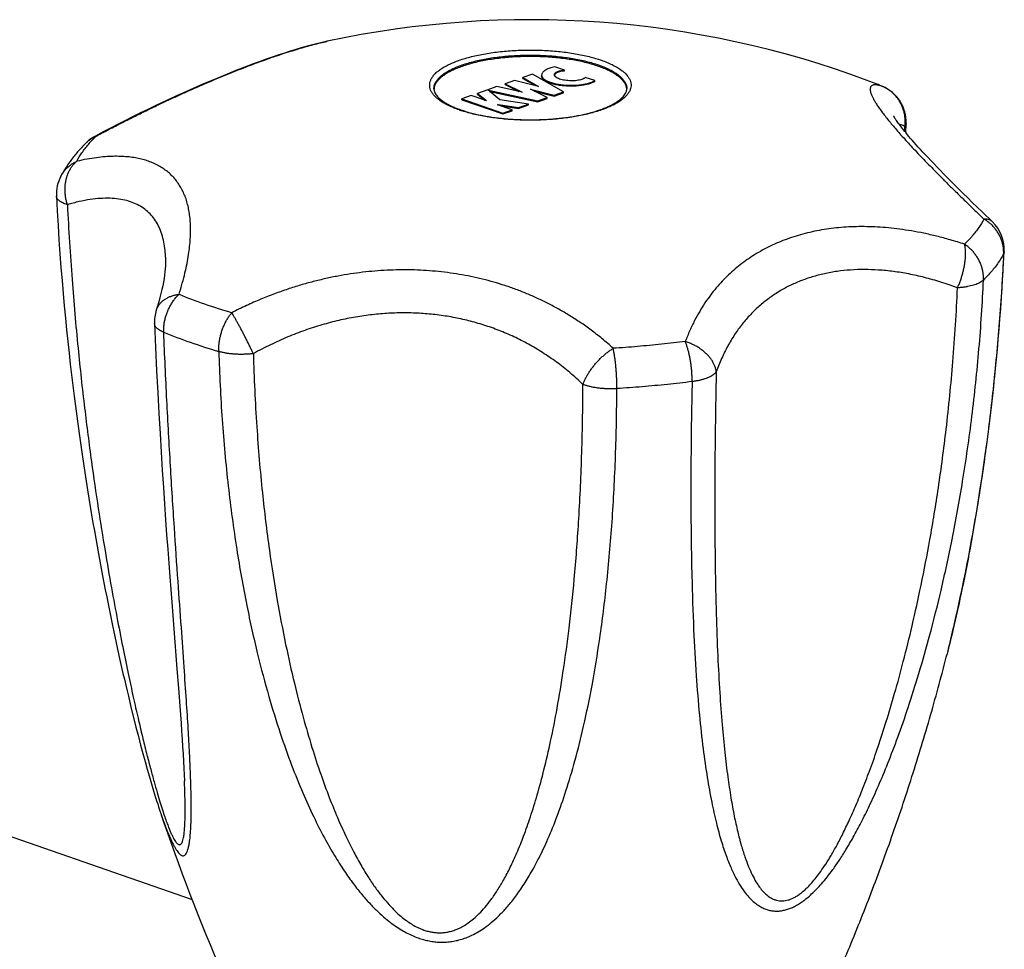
# Model space of a CAD drawing. Header units: millimetres. Extents: x 2357 to 3287, y -935 to -160.
# Tile 6 of 13: x 2632 to 2683, y -867 to -819. Entities that reach past the tile are written whole.
import ezdxf

# ---------------------------------------------------------------- set-up
doc = ezdxf.new("R2010")
doc.units = ezdxf.units.MM
doc.header["$LTSCALE"] = 30.734
doc.layers.get('0').update_dxf_attribs({"linetype": 'CONTINUOUS'})

msp = doc.modelspace()

# ---------------------------------------------------------------- linework, layer by layer
at = {"color": 7, "linetype": 'CONTINUOUS'}
for p, q in [((2648.186, -819.703), (2648.187, -819.703)), ((2658.83, -821.408), (2658.332, -821.582)), ((2660.445, -822.324), (2658.83, -821.408)), ((2659.304, -821.452), (2659.304, -821.499)), ((2660.483, -821.193), (2659.995, -821.023)), ((2660.483, -821.24), (2660.483, -821.193)), ((2657.899, -821.732), (2657.415, -821.901)), ((2657.415, -821.901), (2658.288, -822.332)), ((2657.415, -821.948), (2657.415, -821.901)), ((2657.415, -821.948), (2658.119, -822.296)), ((2659.134, -822.037), (2657.899, -821.732)), ((2658.332, -821.582), (2659.134, -822.037)), ((2658.332, -821.629), (2658.332, -821.582)), ((2658.332, -821.629), (2658.988, -822.001)), ((2662.056, -821.741), (2661.568, -821.571)), ((2662.056, -821.788), (2662.056, -821.741)), ((2653.722, -822.161), (2653.722, -822.161)), ((2656.506, -822.218), (2655.983, -822.4)), ((2655.983, -822.4), (2656.438, -822.77)), ((2655.983, -822.447), (2655.983, -822.4)), ((2655.983, -822.447), (2656.372, -822.763)), ((2657.142, -822.736), (2656.506, -822.218)), ((2656.982, -822.052), (2656.509, -822.217)), ((2656.509, -822.217), (2656.615, -822.254)), ((2656.509, -822.221), (2656.509, -822.217)), ((2656.601, -822.296), (2656.615, -822.301)), ((2656.615, -822.254), (2659.112, -822.789)), ((2656.615, -822.301), (2656.615, -822.254)), ((2656.615, -822.301), (2659.112, -822.836)), ((2658.288, -822.332), (2656.982, -822.052)), ((2658.718, -822.187), (2659.96, -822.493)), ((2659.597, -822.62), (2658.718, -822.187)), ((2658.908, -822.28), (2659.96, -822.54)), ((2659.96, -822.493), (2660.445, -822.324)), ((2659.96, -822.54), (2660.445, -822.371)), ((2659.96, -822.54), (2659.96, -822.493)), ((2660.445, -822.371), (2660.445, -822.324)), ((2676.966, -822.037), (2676.935, -822.025)), ((2655.657, -822.514), (2655.172, -822.683)), ((2655.172, -822.683), (2657.294, -823.422)), ((2655.172, -822.73), (2655.172, -822.683)), ((2655.172, -822.73), (2657.294, -823.469)), ((2656.415, -822.778), (2655.657, -822.514)), ((2656.438, -822.77), (2656.415, -822.778)), ((2657.021, -822.989), (2657.044, -822.981)), ((2657.778, -823.253), (2657.021, -822.989)), ((2657.044, -822.981), (2658.105, -823.14)), ((2657.044, -822.997), (2657.044, -822.981)), ((2658.627, -822.958), (2657.142, -822.736)), ((2658.105, -823.14), (2658.627, -822.958)), ((2658.105, -823.187), (2658.627, -823.004)), ((2658.627, -823.004), (2658.627, -822.958)), ((2659.112, -822.789), (2659.597, -822.62)), ((2659.112, -822.836), (2659.597, -822.667)), ((2659.112, -822.836), (2659.112, -822.789)), ((2659.597, -822.667), (2659.597, -822.62)), ((2657.198, -823.051), (2658.105, -823.187)), ((2657.294, -823.422), (2657.778, -823.253)), ((2657.294, -823.469), (2657.778, -823.3)), ((2657.294, -823.469), (2657.294, -823.422)), ((2657.778, -823.3), (2657.778, -823.253)), ((2658.105, -823.187), (2658.105, -823.14)), ((2678.185, -824.437), (2678.205, -823.968)), ((2636.537, -824.415), (2636.163, -824.613)), ((2683.261, -831.206), (2683.292, -830.606)), ((2639.803, -830.89), (2639.803, -830.889)), ((2640.12, -848.784), (2640.391, -852.233)), ((2680.405, -851.163), (2680.324, -851.482)), ((2640.391, -852.233), (2640.469, -853.235)), ((2638.008, -854.222), (2638.14, -854.757)), ((2638.14, -854.757), (2638.268, -855.265)), ((2638.268, -855.265), (2638.392, -855.745)), ((2638.392, -855.745), (2638.511, -856.199)), ((2638.511, -856.199), (2638.627, -856.631)), ((2619.013, -856.477), (2641.182, -864.205)), ((2638.627, -856.631), (2638.74, -857.045)), ((2638.74, -857.045), (2638.852, -857.445)), ((2638.852, -857.445), (2638.963, -857.833)), ((2638.963, -857.833), (2639.073, -858.207)), ((2639.073, -858.207), (2639.182, -858.568)), ((2640.793, -858.295), (2640.783, -858.046)), ((2639.182, -858.568), (2639.288, -858.912)), ((2639.53, -859.658), (2639.538, -859.682))]:
    msp.add_line(p, q, dxfattribs=at)
at = {"color": 9, "linetype": 'CONTINUOUS'}
for p, q in [((2653.718, -822.16), (2653.718, -822.16)), ((2676.966, -822.037), (2676.935, -822.025)), ((2678.132, -824.372), (2678.142, -824.118))]:
    msp.add_line(p, q, dxfattribs=at)
at = {"color": 7, "linetype": 'CONTINUOUS'}
for points in [[(2648.186, -819.703), (2647.917, -819.764), (2647.637, -819.831), (2647.356, -819.903), (2647.074, -819.979), (2646.789, -820.06), (2646.503, -820.145), (2646.213, -820.234), (2645.92, -820.328), (2645.624, -820.425), (2645.325, -820.527), (2645.022, -820.632), (2644.715, -820.742), (2644.404, -820.855), (2644.09, -820.973), (2643.772, -821.095), (2643.449, -821.22), (2643.123, -821.35), (2642.793, -821.484), (2642.458, -821.622), (2642.12, -821.763), (2641.777, -821.909), (2641.43, -822.06), (2641.079, -822.214), (2640.724, -822.372), (2640.365, -822.535), (2640.001, -822.703), (2639.634, -822.874), (2639.261, -823.05), (2638.885, -823.231), (2638.504, -823.416), (2638.12, -823.606), (2637.73, -823.801), (2637.337, -824.001), (2636.939, -824.205), (2636.537, -824.415)], [(2682.682, -829.066), (2682.149, -828.551), (2681.887, -828.297), (2681.636, -828.052), (2681.395, -827.815), (2681.163, -827.587), (2680.941, -827.367), (2680.728, -827.155), (2680.525, -826.951), (2680.33, -826.755), (2680.144, -826.566), (2679.967, -826.385), (2679.798, -826.211), (2679.637, -826.044), (2679.484, -825.883), (2679.339, -825.73), (2679.202, -825.584), (2679.072, -825.443), (2678.949, -825.31), (2678.833, -825.182), (2678.724, -825.061), (2678.621, -824.945), (2678.525, -824.836), (2678.435, -824.733), (2678.352, -824.635), (2678.274, -824.543), (2678.201, -824.456), (2678.133, -824.373), (2678.07, -824.295), (2678.011, -824.221), (2677.956, -824.151), (2677.905, -824.085), (2677.858, -824.023), (2677.814, -823.965), (2677.775, -823.911), (2677.739, -823.86), (2677.706, -823.814), (2677.677, -823.771), (2677.651, -823.732), (2677.628, -823.697), (2677.608, -823.665), (2677.592, -823.638), (2677.578, -823.615), (2677.566, -823.595), (2677.558, -823.579), (2677.551, -823.567), (2677.549, -823.562)], [(2634.143, -827.729), (2634.183, -828.489), (2634.228, -829.254), (2634.276, -829.997), (2634.326, -830.72), (2634.379, -831.422), (2634.433, -832.106), (2634.49, -832.771), (2634.548, -833.42), (2634.608, -834.053), (2634.669, -834.67), (2634.732, -835.274), (2634.796, -835.863), (2634.86, -836.439), (2634.926, -837.003), (2634.992, -837.555), (2635.059, -838.095), (2635.127, -838.624), (2635.195, -839.142), (2635.263, -839.65), (2635.333, -840.149), (2635.402, -840.638), (2635.472, -841.117), (2635.542, -841.588), (2635.612, -842.051), (2635.683, -842.506), (2635.754, -842.952), (2635.825, -843.391), (2635.896, -843.823), (2635.967, -844.248), (2636.038, -844.666), (2636.109, -845.077), (2636.18, -845.482), (2636.252, -845.88), (2636.323, -846.273), (2636.394, -846.659), (2636.465, -847.04), (2636.536, -847.416), (2636.608, -847.786), (2636.679, -848.15), (2636.75, -848.51), (2636.821, -848.864), (2636.891, -849.214), (2636.962, -849.559), (2637.033, -849.9), (2637.103, -850.236), (2637.174, -850.567), (2637.244, -850.895), (2637.315, -851.218), (2637.385, -851.538), (2637.455, -851.854), (2637.525, -852.166), (2637.595, -852.474), (2637.665, -852.778), (2637.735, -853.077), (2637.804, -853.372), (2637.873, -853.661), (2638.008, -854.222)], [(2639.803, -830.89), (2639.805, -830.94), (2639.806, -831.068), (2639.803, -831.203), (2639.796, -831.346), (2639.785, -831.498), (2639.769, -831.657), (2639.749, -831.824), (2639.723, -832), (2639.692, -832.182), (2639.655, -832.373), (2639.613, -832.571), (2639.565, -832.776), (2639.512, -832.989), (2639.452, -833.209), (2639.386, -833.435), (2639.321, -833.648)], [(2680.405, -851.163), (2680.462, -850.934), (2680.518, -850.702), (2680.575, -850.467), (2680.632, -850.228), (2680.689, -849.985), (2680.746, -849.739), (2680.803, -849.49), (2680.86, -849.236), (2680.917, -848.979), (2680.974, -848.718), (2681.031, -848.453), (2681.088, -848.184), (2681.145, -847.91), (2681.202, -847.633), (2681.259, -847.351), (2681.316, -847.065), (2681.373, -846.774), (2681.43, -846.479), (2681.487, -846.179), (2681.544, -845.874), (2681.601, -845.564), (2681.658, -845.249), (2681.714, -844.929), (2681.771, -844.603), (2681.827, -844.272), (2681.883, -843.935), (2681.94, -843.592), (2681.995, -843.243), (2682.051, -842.888), (2682.107, -842.527), (2682.162, -842.159), (2682.217, -841.784), (2682.271, -841.402), (2682.326, -841.013), (2682.38, -840.616), (2682.433, -840.212), (2682.486, -839.799), (2682.539, -839.379), (2682.591, -838.949), (2682.642, -838.511), (2682.693, -838.064), (2682.743, -837.607), (2682.793, -837.14), (2682.841, -836.662), (2682.889, -836.174), (2682.935, -835.675), (2682.981, -835.163), (2683.025, -834.64), (2683.068, -834.103), (2683.11, -833.553), (2683.15, -832.989), (2683.189, -832.41), (2683.226, -831.816), (2683.261, -831.206)], [(2639.23, -834.331), (2639.284, -835.579), (2639.341, -836.785), (2639.398, -837.925), (2639.456, -839.005), (2639.515, -840.032), (2639.573, -841.009), (2639.631, -841.942), (2639.689, -842.833), (2639.746, -843.686), (2639.802, -844.504), (2639.858, -845.289), (2639.913, -846.042), (2639.966, -846.767), (2640.019, -847.464), (2640.12, -848.784)], [(2640.469, -853.235), (2640.54, -854.173), (2640.573, -854.619), (2640.604, -855.052), (2640.634, -855.473), (2640.662, -855.882), (2640.688, -856.279), (2640.711, -856.663), (2640.733, -857.033), (2640.752, -857.388), (2640.769, -857.726), (2640.783, -858.046)], [(2639.288, -858.912), (2639.341, -859.079), (2639.393, -859.241), (2639.444, -859.399), (2639.53, -859.658)]]:
    msp.add_lwpolyline(points, dxfattribs=at)
for centre, radius, start, end in [((2658.718, -868.581), 50, 69.5626, 102.1582), ((2660.067, -821.437), 0.0994, 179.9415, 185.578), ((2667.026, -846.302), 26.222, 67.795, 69.5743), ((2654.151, -822.16), 0.434, 179.9438, 185.2139), ((2654.329, -822.233), 0.611, 173.2432, 176.9188), ((2654.168, -822.158), 0.45, 185.2786, 192.0057), ((2663.273, -822.159), 0.445, 350.5494, 351.5099), ((2663.277, -822.16), 0.441, 351.5069, 359.9425), ((2663.107, -822.233), 0.611, 3.5414, 6.7573), ((2676.207, -823.887), 2, 357.6824, 67.6978), ((2657.057, -817.656), 5.927, 250.0779, 250.7861), ((2637.103, -826.379), 2, 118.0301, 134.321), ((2636.141, -827.63), 2, 152.3308, 182.8424), ((2681.294, -830.506), 2, 357.1489, 46.0805), ((2641.229, -834.248), 2, 162.5313, 182.3643), ((2744.118, -824.314), 110.398, 198.685, 203.3631)]:
    msp.add_arc(centre, radius, start, end, dxfattribs=at)
at = {"color": 9, "linetype": 'CONTINUOUS'}
for centre, radius, start, end in [((2667.423, -845.241), 25.089, 67.719, 69.5787), ((2676.237, -823.79), 1.898, 67.4329, 68.4149), ((2657.146, -817.177), 6.442, 250.785, 251.4433), ((2636.828, -826.12), 1.626, 112.6541, 113.8146), ((2650.275, -808.942), 25.799, 247.7358, 250.8531), ((2652.085, -803.797), 31.253, 250.8127, 253.5546), ((2649.907, -809.87), 26.924, 247.7341, 250.853), ((2651.796, -804.498), 32.618, 250.8128, 253.556)]:
    msp.add_arc(centre, radius, start, end, dxfattribs=at)
for points, knots in [([(2636.202, -824.62), (2636.449, -824.489), (2636.93, -824.236), (2637.636, -823.874), (2638.306, -823.538), (2638.945, -823.226), (2639.556, -822.933), (2640.145, -822.658), (2640.714, -822.398), (2641.268, -822.151), (2641.808, -821.915), (2642.336, -821.69), (2642.853, -821.475), (2643.361, -821.27), (2643.858, -821.075), (2644.344, -820.889), (2644.819, -820.714), (2645.281, -820.55), (2645.73, -820.396), (2646.164, -820.255), (2646.582, -820.124), (2646.985, -820.006), (2647.371, -819.899), (2647.741, -819.805), (2648.011, -819.741), (2648.158, -819.709), (2648.186, -819.703)], [0, 0, 0, 0, 0.064663, 0.125606, 0.183187, 0.237804, 0.289875, 0.339795, 0.387901, 0.434516, 0.479838, 0.524009, 0.567136, 0.609255, 0.650389, 0.690494, 0.729498, 0.76732, 0.803865, 0.839043, 0.872803, 0.905105, 0.935939, 0.965348, 0.993366, 1, 1, 1, 1]), ([(2655.026, -823.26), (2654.93, -823.227), (2654.746, -823.158), (2654.487, -823.043), (2654.255, -822.922), (2654.051, -822.794), (2653.877, -822.661), (2653.734, -822.523), (2653.623, -822.38), (2653.545, -822.235), (2653.501, -822.086), (2653.492, -821.936), (2653.519, -821.786), (2653.58, -821.639), (2653.675, -821.495), (2653.802, -821.355), (2653.96, -821.219), (2654.149, -821.089), (2654.367, -820.964), (2654.613, -820.846), (2654.886, -820.735), (2655.183, -820.632), (2655.503, -820.537), (2655.844, -820.452), (2656.203, -820.376), (2656.579, -820.311), (2656.968, -820.257), (2657.369, -820.213), (2657.778, -820.181), (2658.194, -820.161), (2658.613, -820.152), (2659.032, -820.155), (2659.45, -820.17), (2659.863, -820.196), (2660.268, -820.234), (2660.664, -820.283), (2661.046, -820.343), (2661.414, -820.413), (2661.765, -820.493), (2662.095, -820.583), (2662.307, -820.651), (2662.409, -820.687)], [0, 0, 0, 0, 0.02602, 0.050252, 0.072631, 0.093129, 0.111765, 0.128624, 0.14387, 0.157777, 0.170739, 0.183271, 0.195949, 0.209326, 0.223861, 0.239886, 0.257618, 0.277178, 0.298617, 0.321929, 0.347066, 0.373949, 0.402471, 0.432504, 0.463902, 0.496502, 0.530133, 0.564609, 0.59974, 0.635327, 0.67117, 0.707064, 0.742804, 0.778188, 0.813016, 0.847093, 0.880232, 0.912254, 0.942989, 0.972284, 1, 1, 1, 1]), ([(2653.718, -822.16), (2653.718, -822.136), (2653.722, -822.062), (2653.752, -821.939), (2653.822, -821.795), (2653.926, -821.655), (2654.062, -821.519), (2654.23, -821.387), (2654.427, -821.261), (2654.654, -821.141), (2654.908, -821.028), (2655.188, -820.923), (2655.491, -820.826), (2655.817, -820.738), (2656.163, -820.66), (2656.526, -820.591), (2656.903, -820.534), (2657.294, -820.487), (2657.693, -820.452), (2658.1, -820.428), (2658.511, -820.417), (2658.924, -820.417), (2659.335, -820.428), (2659.742, -820.452), (2660.142, -820.487), (2660.532, -820.534), (2660.91, -820.591), (2661.273, -820.66), (2661.618, -820.738), (2661.944, -820.826), (2662.153, -820.893), (2662.253, -820.928)], [0, 0, 0, 0, 0.007814, 0.023861, 0.040992, 0.059762, 0.080558, 0.103617, 0.129059, 0.15692, 0.187165, 0.219712, 0.254437, 0.291184, 0.329771, 0.369993, 0.411627, 0.454437, 0.498172, 0.542576, 0.587383, 0.632324, 0.677131, 0.721534, 0.76527, 0.808079, 0.849715, 0.889938, 0.928526, 0.965274, 1, 1, 1, 1]), ([(2662.409, -820.687), (2662.505, -820.72), (2662.689, -820.789), (2662.949, -820.904), (2663.181, -821.026), (2663.384, -821.153), (2663.558, -821.286), (2663.701, -821.424), (2663.812, -821.567), (2663.89, -821.712), (2663.934, -821.861), (2663.943, -822.011), (2663.917, -822.161), (2663.855, -822.308), (2663.761, -822.452), (2663.634, -822.592), (2663.475, -822.728), (2663.286, -822.858), (2663.068, -822.983), (2662.822, -823.101), (2662.55, -823.212), (2662.252, -823.315), (2661.932, -823.41), (2661.592, -823.495), (2661.232, -823.571), (2660.857, -823.636), (2660.467, -823.69), (2660.067, -823.734), (2659.657, -823.766), (2659.242, -823.786), (2658.823, -823.795), (2658.403, -823.792), (2657.985, -823.777), (2657.573, -823.751), (2657.167, -823.713), (2656.772, -823.664), (2656.389, -823.605), (2656.021, -823.534), (2655.671, -823.454), (2655.364, -823.37), (2655.175, -823.311), (2655.096, -823.284)], [0, 0, 0, 0, 0.026186, 0.050572, 0.073093, 0.093721, 0.112476, 0.129442, 0.144785, 0.15878, 0.171825, 0.184437, 0.197195, 0.210658, 0.225285, 0.241412, 0.259256, 0.278941, 0.300516, 0.323976, 0.349274, 0.376328, 0.405031, 0.435255, 0.466853, 0.499661, 0.533505, 0.5682, 0.603554, 0.639368, 0.675439, 0.711561, 0.747529, 0.783138, 0.818187, 0.852481, 0.885831, 0.918056, 0.948987, 0.978468, 1, 1, 1, 1]), ([(2662.253, -820.928), (2662.347, -820.96), (2662.528, -821.028), (2662.782, -821.141), (2663.008, -821.261), (2663.206, -821.387), (2663.373, -821.519), (2663.509, -821.655), (2663.613, -821.795), (2663.683, -821.939), (2663.713, -822.063), (2663.718, -822.136), (2663.718, -822.16)], [0, 0, 0, 0, 0.148122, 0.285768, 0.412561, 0.528351, 0.633292, 0.727934, 0.813359, 0.891322, 0.964351, 1, 1, 1, 1]), ([(2676.935, -822.025), (2676.879, -822.007), (2676.777, -821.98), (2676.637, -821.959), (2676.527, -821.961), (2676.442, -821.985), (2676.38, -822.029), (2676.344, -822.094), (2676.331, -822.172), (2676.338, -822.263), (2676.364, -822.369), (2676.408, -822.489), (2676.471, -822.624), (2676.552, -822.774), (2676.653, -822.939), (2676.772, -823.119), (2676.911, -823.314), (2677.068, -823.524), (2677.245, -823.747), (2677.439, -823.984), (2677.651, -824.234), (2677.88, -824.497), (2678.126, -824.772), (2678.389, -825.059), (2678.669, -825.36), (2678.966, -825.673), (2679.283, -826.001), (2679.62, -826.346), (2679.979, -826.71), (2680.365, -827.095), (2680.779, -827.505), (2681.228, -827.945), (2681.717, -828.42), (2682.057, -828.748), (2682.235, -828.92)], [0, 0, 0, 0, 0.0182, 0.032343, 0.043277, 0.051864, 0.059098, 0.066114, 0.073913, 0.083145, 0.094178, 0.107224, 0.122422, 0.139876, 0.159649, 0.181791, 0.206309, 0.233182, 0.262369, 0.293804, 0.327412, 0.363142, 0.400946, 0.440829, 0.48284, 0.527078, 0.573724, 0.623008, 0.675268, 0.730912, 0.790469, 0.854598, 0.924117, 1, 1, 1, 1]), ([(2678.142, -824.118), (2678.151, -824.051), (2678.162, -823.917), (2678.157, -823.714), (2678.133, -823.514), (2678.089, -823.317), (2678.026, -823.125), (2677.944, -822.942), (2677.844, -822.768), (2677.727, -822.606), (2677.594, -822.457), (2677.447, -822.323), (2677.288, -822.205), (2677.126, -822.11), (2677.016, -822.059), (2676.965, -822.037)], [0, 0, 0, 0, 0.078811, 0.157516, 0.236121, 0.314605, 0.392925, 0.471029, 0.548912, 0.626593, 0.70409, 0.781419, 0.858604, 0.935673, 1, 1, 1, 1]), ([(2678.142, -824.118), (2678.08, -824.087), (2677.981, -824.041), (2677.878, -824.009), (2677.841, -824)], [0, 0, 0, 0, 0.648858, 1, 1, 1, 1]), ([(2678.205, -823.968), (2678.204, -823.978), (2678.201, -824.01), (2678.183, -824.062), (2678.157, -824.1), (2678.142, -824.118)], [0, 0, 0, 0, 0.183617, 0.572015, 1, 1, 1, 1]), ([(2635.2, -825.923), (2635.28, -825.771), (2635.465, -825.468), (2635.802, -825.032), (2636.062, -824.757), (2636.202, -824.62)], [0, 0, 0, 0, 0.312038, 0.644484, 1, 1, 1, 1]), ([(2635.705, -824.948), (2635.719, -824.935), (2635.776, -824.881), (2635.884, -824.793), (2636.028, -824.702), (2636.126, -824.653), (2636.172, -824.633)], [0, 0, 0, 0, 0.100245, 0.418111, 0.737201, 1, 1, 1, 1]), ([(2636.163, -824.614), (2636.166, -824.612), (2636.18, -824.608), (2636.193, -824.615), (2636.202, -824.62)], [0, 0, 0, 0, 0.273957, 1, 1, 1, 1]), ([(2634.37, -826.701), (2634.373, -826.694), (2634.406, -826.633), (2634.475, -826.52), (2634.591, -826.371), (2634.722, -826.236), (2634.869, -826.114), (2635.028, -826.009), (2635.142, -825.95), (2635.2, -825.923)], [0, 0, 0, 0, 0.018495, 0.18044, 0.342694, 0.505537, 0.669256, 0.834046, 1, 1, 1, 1]), ([(2634.714, -828.175), (2634.693, -828.11), (2634.658, -827.98), (2634.619, -827.781), (2634.596, -827.581), (2634.588, -827.381), (2634.597, -827.183), (2634.622, -826.99), (2634.662, -826.803), (2634.717, -826.625), (2634.787, -826.458), (2634.871, -826.302), (2634.968, -826.159), (2635.077, -826.032), (2635.158, -825.958), (2635.2, -825.923)], [0, 0, 0, 0, 0.083124, 0.166259, 0.24909, 0.331275, 0.412458, 0.4923, 0.570545, 0.646998, 0.721522, 0.794039, 0.86455, 0.933143, 1, 1, 1, 1]), ([(2640.5, -832.818), (2640.561, -832.625), (2640.67, -832.257), (2640.808, -831.722), (2640.916, -831.23), (2640.997, -830.773), (2641.054, -830.346), (2641.089, -829.945), (2641.104, -829.567), (2641.099, -829.209), (2641.075, -828.87), (2641.032, -828.547), (2640.971, -828.24), (2640.89, -827.948), (2640.79, -827.672), (2640.671, -827.412), (2640.532, -827.169), (2640.375, -826.942), (2640.198, -826.733), (2640.003, -826.543), (2639.79, -826.371), (2639.56, -826.217), (2639.313, -826.082), (2639.05, -825.966), (2638.769, -825.868), (2638.47, -825.789), (2638.153, -825.728), (2637.816, -825.687), (2637.455, -825.665), (2637.069, -825.664), (2636.654, -825.686), (2636.205, -825.734), (2635.715, -825.811), (2635.377, -825.882), (2635.2, -825.923)], [0, 0, 0, 0, 0.051912, 0.098969, 0.14197, 0.181587, 0.218363, 0.252739, 0.285081, 0.315691, 0.344821, 0.372688, 0.399471, 0.425341, 0.450434, 0.474896, 0.498859, 0.522458, 0.545837, 0.569144, 0.59253, 0.616162, 0.640203, 0.664831, 0.690236, 0.716619, 0.744214, 0.773273, 0.804104, 0.837055, 0.872548, 0.911096, 0.953329, 1, 1, 1, 1]), ([(2634.714, -828.175), (2634.671, -828.161), (2634.59, -828.134), (2634.477, -828.086), (2634.379, -828.034), (2634.297, -827.978), (2634.231, -827.919), (2634.183, -827.857), (2634.152, -827.793), (2634.144, -827.749), (2634.143, -827.729)], [0, 0, 0, 0, 0.175815, 0.336418, 0.481393, 0.610832, 0.725541, 0.827317, 0.919266, 1, 1, 1, 1]), ([(2639.803, -830.889), (2639.799, -830.778), (2639.782, -830.516), (2639.724, -830.117), (2639.619, -829.706), (2639.474, -829.335), (2639.29, -829.003), (2639.066, -828.711), (2638.803, -828.459), (2638.501, -828.248), (2638.161, -828.079), (2637.782, -827.953), (2637.366, -827.871), (2636.91, -827.834), (2636.416, -827.844), (2635.882, -827.902), (2635.308, -828.011), (2634.916, -828.114), (2634.714, -828.175)], [0, 0, 0, 0, 0.048043, 0.113081, 0.173589, 0.230398, 0.284448, 0.336786, 0.388539, 0.440869, 0.494917, 0.551764, 0.61239, 0.677675, 0.748403, 0.825276, 0.908942, 1, 1, 1, 1]), ([(2634.714, -828.175), (2634.776, -829.468), (2634.93, -831.948), (2635.237, -835.466), (2635.581, -838.611), (2635.938, -841.386), (2636.295, -843.844), (2636.645, -846.026), (2636.981, -847.966), (2637.301, -849.692), (2637.603, -851.227), (2637.886, -852.593), (2638.15, -853.806), (2638.395, -854.882), (2638.621, -855.835), (2638.83, -856.676), (2639.022, -857.416), (2639.197, -858.064), (2639.357, -858.629), (2639.503, -859.117), (2639.634, -859.536), (2639.753, -859.893), (2639.859, -860.193), (2639.954, -860.444), (2640.039, -860.653), (2640.116, -860.826), (2640.186, -860.969), (2640.25, -861.087), (2640.31, -861.181), (2640.366, -861.255), (2640.419, -861.31), (2640.47, -861.346), (2640.522, -861.361), (2640.576, -861.348), (2640.623, -861.303), (2640.665, -861.228), (2640.704, -861.116), (2640.739, -860.959), (2640.77, -860.75), (2640.794, -860.482), (2640.811, -860.147), (2640.82, -859.737), (2640.818, -859.244), (2640.808, -858.754), (2640.798, -858.427), (2640.793, -858.295)], [0, 0, 0, 0, 0.104965, 0.201299, 0.286087, 0.361249, 0.427984, 0.487384, 0.540314, 0.587508, 0.629589, 0.667095, 0.70049, 0.730182, 0.756529, 0.779845, 0.800408, 0.818467, 0.834247, 0.847953, 0.859763, 0.869849, 0.878386, 0.88557, 0.891593, 0.896656, 0.900916, 0.904493, 0.907484, 0.909967, 0.911994, 0.91363, 0.914987, 0.916285, 0.917879, 0.920101, 0.923224, 0.927494, 0.933123, 0.940323, 0.949297, 0.960278, 0.973509, 0.989257, 1, 1, 1, 1]), ([(2682.235, -828.92), (2682.155, -829.072), (2681.97, -829.375), (2681.633, -829.811), (2681.373, -830.086), (2681.233, -830.223)], [0, 0, 0, 0, 0.312037, 0.644483, 1, 1, 1, 1]), ([(2682.682, -829.066), (2682.67, -829.054), (2682.633, -829.022), (2682.561, -828.978), (2682.463, -828.941), (2682.352, -828.921), (2682.275, -828.918), (2682.235, -828.92)], [0, 0, 0, 0, 0.100115, 0.305492, 0.520705, 0.75097, 1, 1, 1, 1]), ([(2683.26, -830.719), (2683.263, -830.655), (2683.262, -830.527), (2683.241, -830.336), (2683.2, -830.147), (2683.138, -829.961), (2683.058, -829.781), (2682.96, -829.608), (2682.844, -829.445), (2682.713, -829.293), (2682.567, -829.153), (2682.407, -829.027), (2682.294, -828.954), (2682.235, -828.92)], [0, 0, 0, 0, 0.087585, 0.175824, 0.264808, 0.354565, 0.445058, 0.53625, 0.628085, 0.720484, 0.813363, 0.906593, 1, 1, 1, 1]), ([(2681.233, -830.223), (2680.987, -830.142), (2680.507, -829.994), (2679.801, -829.806), (2679.13, -829.653), (2678.491, -829.532), (2677.879, -829.44), (2677.29, -829.374), (2676.72, -829.331), (2676.167, -829.31), (2675.626, -829.311), (2675.098, -829.333), (2674.58, -829.376), (2674.072, -829.44), (2673.575, -829.525), (2673.088, -829.632), (2672.612, -829.759), (2672.149, -829.908), (2671.7, -830.077), (2671.265, -830.266), (2670.846, -830.476), (2670.443, -830.704), (2670.057, -830.952), (2669.686, -831.218), (2669.331, -831.504), (2668.991, -831.81), (2668.665, -832.137), (2668.352, -832.488), (2668.052, -832.864), (2667.765, -833.27), (2667.489, -833.71), (2667.225, -834.188), (2666.976, -834.71), (2666.826, -835.078), (2666.754, -835.27)], [0, 0, 0, 0, 0.045436, 0.088021, 0.128083, 0.165964, 0.20201, 0.236539, 0.26983, 0.302146, 0.333664, 0.364527, 0.394854, 0.424719, 0.454192, 0.483301, 0.512053, 0.540453, 0.568496, 0.596177, 0.62352, 0.650556, 0.677339, 0.703968, 0.730544, 0.757208, 0.784116, 0.811454, 0.839475, 0.86844, 0.89865, 0.930426, 0.964098, 1, 1, 1, 1]), ([(2680.869, -832.485), (2680.896, -832.425), (2680.948, -832.302), (2681.019, -832.114), (2681.083, -831.922), (2681.139, -831.728), (2681.187, -831.535), (2681.226, -831.344), (2681.257, -831.157), (2681.278, -830.976), (2681.289, -830.804), (2681.29, -830.641), (2681.282, -830.489), (2681.264, -830.351), (2681.245, -830.264), (2681.233, -830.223)], [0, 0, 0, 0, 0.085344, 0.17192, 0.259018, 0.345878, 0.431714, 0.515736, 0.597226, 0.67552, 0.749998, 0.8201, 0.88535, 0.945389, 1, 1, 1, 1]), ([(2682.214, -832.078), (2682.217, -832.015), (2682.217, -831.887), (2682.196, -831.695), (2682.157, -831.503), (2682.098, -831.314), (2682.022, -831.13), (2681.927, -830.952), (2681.817, -830.782), (2681.691, -830.623), (2681.551, -830.475), (2681.399, -830.34), (2681.29, -830.26), (2681.233, -830.223)], [0, 0, 0, 0, 0.086941, 0.174997, 0.264158, 0.35434, 0.445388, 0.537145, 0.629436, 0.722068, 0.814858, 0.907584, 1, 1, 1, 1]), ([(2683.292, -830.606), (2683.291, -830.622), (2683.285, -830.661), (2683.271, -830.698), (2683.26, -830.719)], [0, 0, 0, 0, 0.40341, 1, 1, 1, 1]), ([(2683.26, -830.718), (2683.201, -831.909), (2683.05, -834.251), (2682.733, -837.672), (2682.347, -840.858), (2681.922, -843.708), (2681.492, -846.174), (2681.072, -848.282), (2680.688, -850.01), (2680.437, -851.039), (2680.326, -851.474)], [0, 0, 0, 0, 0.170334, 0.3353, 0.490962, 0.628851, 0.747055, 0.848642, 0.935894, 1, 1, 1, 1]), ([(2683.26, -830.718), (2683.177, -830.877), (2682.984, -831.194), (2682.632, -831.648), (2682.36, -831.936), (2682.214, -832.079)], [0, 0, 0, 0, 0.31207, 0.644421, 1, 1, 1, 1]), ([(2663.016, -835.619), (2662.827, -835.448), (2662.452, -835.125), (2661.881, -834.679), (2661.318, -834.279), (2660.76, -833.919), (2660.206, -833.593), (2659.653, -833.297), (2659.098, -833.028), (2658.539, -832.784), (2657.975, -832.563), (2657.404, -832.364), (2656.824, -832.187), (2656.236, -832.031), (2655.64, -831.896), (2655.034, -831.783), (2654.421, -831.691), (2653.801, -831.622), (2653.177, -831.575), (2652.548, -831.551), (2651.918, -831.549), (2651.287, -831.569), (2650.654, -831.611), (2650.021, -831.675), (2649.387, -831.761), (2648.749, -831.87), (2648.107, -832.002), (2647.458, -832.158), (2646.799, -832.341), (2646.127, -832.553), (2645.437, -832.797), (2644.725, -833.077), (2643.987, -833.401), (2643.49, -833.642), (2643.237, -833.772)], [0, 0, 0, 0, 0.03612, 0.070252, 0.102786, 0.134068, 0.164389, 0.193996, 0.223096, 0.251875, 0.280482, 0.309046, 0.337668, 0.366417, 0.39535, 0.424476, 0.453798, 0.483294, 0.512927, 0.542662, 0.572477, 0.60235, 0.632304, 0.662371, 0.692622, 0.723157, 0.754098, 0.785608, 0.817872, 0.851117, 0.885608, 0.921659, 0.959647, 1, 1, 1, 1]), ([(2680.869, -832.485), (2680.582, -832.378), (2680.016, -832.183), (2679.17, -831.942), (2678.349, -831.759), (2677.554, -831.63), (2676.784, -831.553), (2676.04, -831.528), (2675.323, -831.551), (2674.633, -831.623), (2673.969, -831.742), (2673.333, -831.908), (2672.725, -832.119), (2672.144, -832.377), (2671.593, -832.68), (2671.071, -833.031), (2670.579, -833.428), (2670.12, -833.873), (2669.693, -834.367), (2669.3, -834.911), (2668.943, -835.506), (2668.624, -836.153), (2668.443, -836.61), (2668.359, -836.846)], [0, 0, 0, 0, 0.06134, 0.119986, 0.176096, 0.229848, 0.281427, 0.331031, 0.378861, 0.425125, 0.470038, 0.513827, 0.556732, 0.599007, 0.640921, 0.682759, 0.724815, 0.767404, 0.810852, 0.855494, 0.901673, 0.949731, 1, 1, 1, 1]), ([(2667.105, -837.345), (2667.08, -838.515), (2667.042, -840.812), (2667.036, -844.167), (2667.079, -847.286), (2667.171, -850.072), (2667.303, -852.481), (2667.468, -854.539), (2667.66, -856.301), (2667.872, -857.807), (2668.102, -859.092), (2668.343, -860.185), (2668.593, -861.109), (2668.848, -861.886), (2669.104, -862.532), (2669.359, -863.066), (2669.61, -863.501), (2669.856, -863.852), (2670.094, -864.13), (2670.325, -864.348), (2670.549, -864.514), (2670.768, -864.637), (2670.981, -864.722), (2671.19, -864.776), (2671.395, -864.8), (2671.598, -864.798), (2671.8, -864.772), (2672.003, -864.723), (2672.207, -864.652), (2672.415, -864.557), (2672.627, -864.437), (2672.847, -864.291), (2673.076, -864.115), (2673.315, -863.906), (2673.566, -863.659), (2673.833, -863.368), (2674.117, -863.026), (2674.422, -862.624), (2674.749, -862.15), (2675.103, -861.593), (2675.483, -860.94), (2675.891, -860.177), (2676.327, -859.291), (2676.791, -858.266), (2677.282, -857.086), (2677.799, -855.731), (2678.338, -854.18), (2678.898, -852.407), (2679.471, -850.382), (2680.051, -848.068), (2680.626, -845.417), (2681.17, -842.413), (2681.642, -839.116), (2682.006, -835.635), (2682.16, -833.271), (2682.214, -832.079)], [0, 0, 0, 0, 0.05444, 0.106868, 0.156112, 0.199532, 0.236573, 0.268336, 0.29559, 0.318997, 0.339092, 0.35632, 0.371053, 0.383619, 0.394312, 0.403399, 0.411114, 0.417669, 0.423278, 0.428133, 0.432407, 0.436242, 0.43976, 0.443063, 0.446237, 0.44936, 0.452491, 0.455696, 0.45903, 0.462545, 0.466307, 0.470374, 0.474812, 0.479705, 0.485136, 0.491212, 0.498059, 0.505824, 0.514687, 0.524845, 0.536503, 0.549849, 0.565086, 0.582445, 0.602177, 0.624558, 0.649897, 0.678568, 0.711019, 0.747802, 0.789548, 0.837185, 0.889817, 0.944492, 1, 1, 1, 1]), ([(2682.214, -832.078), (2682.192, -832.101), (2682.14, -832.144), (2682.05, -832.202), (2681.944, -832.256), (2681.825, -832.306), (2681.691, -832.35), (2681.546, -832.39), (2681.389, -832.423), (2681.223, -832.451), (2681.048, -832.472), (2680.929, -832.482), (2680.869, -832.485)], [0, 0, 0, 0, 0.06697, 0.14158, 0.224292, 0.315043, 0.413516, 0.51921, 0.631492, 0.749619, 0.872758, 1, 1, 1, 1]), ([(2668.359, -836.846), (2668.331, -838.102), (2668.291, -840.482), (2668.273, -843.83), (2668.294, -846.759), (2668.347, -849.291), (2668.427, -851.489), (2668.53, -853.401), (2668.652, -855.066), (2668.791, -856.518), (2668.943, -857.781), (2669.106, -858.879), (2669.278, -859.832), (2669.457, -860.654), (2669.641, -861.361), (2669.829, -861.965), (2670.02, -862.476), (2670.211, -862.905), (2670.402, -863.259), (2670.591, -863.548), (2670.778, -863.777), (2670.96, -863.954), (2671.137, -864.085), (2671.308, -864.177), (2671.473, -864.236), (2671.633, -864.266), (2671.789, -864.273), (2671.943, -864.258), (2672.096, -864.223), (2672.25, -864.169), (2672.408, -864.094), (2672.571, -863.998), (2672.742, -863.877), (2672.922, -863.728), (2673.115, -863.545), (2673.323, -863.322), (2673.547, -863.053), (2673.788, -862.729), (2674.048, -862.346), (2674.325, -861.897), (2674.621, -861.374), (2674.934, -860.771), (2675.265, -860.079), (2675.615, -859.288), (2675.983, -858.39), (2676.369, -857.372), (2676.774, -856.22), (2677.195, -854.919), (2677.632, -853.451), (2678.082, -851.796), (2678.541, -849.93), (2679.005, -847.823), (2679.464, -845.44), (2679.906, -842.739), (2680.316, -839.664), (2680.659, -836.207), (2680.813, -833.763), (2680.869, -832.485)], [0, 0, 0, 0, 0.060388, 0.114457, 0.160941, 0.201216, 0.2362, 0.266678, 0.293269, 0.316487, 0.336759, 0.354448, 0.369862, 0.383269, 0.394903, 0.404969, 0.413652, 0.421117, 0.427516, 0.432995, 0.437682, 0.441703, 0.445181, 0.448242, 0.451003, 0.453571, 0.45604, 0.458484, 0.460975, 0.463574, 0.466341, 0.469346, 0.472665, 0.47638, 0.480598, 0.485438, 0.491014, 0.497443, 0.504825, 0.513255, 0.522834, 0.533682, 0.545929, 0.55972, 0.575217, 0.592603, 0.612087, 0.633907, 0.658336, 0.685691, 0.716344, 0.750739, 0.789404, 0.833008, 0.882316, 0.938505, 1, 1, 1, 1]), ([(2639.321, -833.648), (2639.329, -833.621), (2639.355, -833.551), (2639.41, -833.441), (2639.493, -833.322), (2639.594, -833.213), (2639.711, -833.114), (2639.844, -833.028), (2639.991, -832.954), (2640.151, -832.894), (2640.322, -832.847), (2640.44, -832.826), (2640.5, -832.818)], [0, 0, 0, 0, 0.054608, 0.147671, 0.24231, 0.339389, 0.439636, 0.543584, 0.651552, 0.763669, 0.879885, 1, 1, 1, 1]), ([(2639.706, -834.786), (2639.704, -834.723), (2639.705, -834.594), (2639.721, -834.4), (2639.753, -834.204), (2639.8, -834.009), (2639.862, -833.816), (2639.938, -833.627), (2640.027, -833.445), (2640.129, -833.272), (2640.242, -833.108), (2640.365, -832.956), (2640.454, -832.862), (2640.5, -832.818)], [0, 0, 0, 0, 0.087363, 0.176698, 0.267671, 0.359865, 0.452798, 0.545995, 0.638986, 0.731308, 0.822534, 0.912235, 1, 1, 1, 1]), ([(2642.562, -835.782), (2642.56, -835.718), (2642.561, -835.589), (2642.575, -835.395), (2642.602, -835.197), (2642.642, -835), (2642.694, -834.804), (2642.759, -834.611), (2642.835, -834.425), (2642.921, -834.246), (2643.017, -834.076), (2643.121, -833.918), (2643.197, -833.819), (2643.237, -833.772)], [0, 0, 0, 0, 0.088119, 0.178519, 0.270699, 0.364081, 0.458026, 0.551913, 0.645132, 0.737089, 0.827238, 0.915042, 1, 1, 1, 1]), ([(2644.355, -835.896), (2644.328, -835.84), (2644.274, -835.725), (2644.189, -835.552), (2644.102, -835.374), (2644.011, -835.194), (2643.919, -835.014), (2643.827, -834.836), (2643.735, -834.66), (2643.644, -834.49), (2643.555, -834.327), (2643.469, -834.173), (2643.388, -834.028), (2643.311, -833.896), (2643.261, -833.811), (2643.237, -833.772)], [0, 0, 0, 0, 0.077632, 0.158215, 0.24097, 0.325057, 0.409593, 0.493668, 0.57642, 0.657016, 0.734635, 0.808478, 0.877783, 0.941841, 1, 1, 1, 1]), ([(2661.444, -837.492), (2661.225, -837.281), (2660.779, -836.879), (2660.08, -836.328), (2659.36, -835.834), (2658.623, -835.397), (2657.868, -835.015), (2657.099, -834.686), (2656.316, -834.408), (2655.52, -834.182), (2654.712, -834.005), (2653.893, -833.879), (2653.063, -833.801), (2652.224, -833.774), (2651.375, -833.796), (2650.518, -833.868), (2649.652, -833.992), (2648.78, -834.168), (2647.9, -834.398), (2647.016, -834.683), (2646.127, -835.026), (2645.235, -835.428), (2644.648, -835.733), (2644.355, -835.896)], [0, 0, 0, 0, 0.049447, 0.097698, 0.144951, 0.191394, 0.237202, 0.282539, 0.327559, 0.372406, 0.417221, 0.462139, 0.507292, 0.552809, 0.598819, 0.645453, 0.692836, 0.741094, 0.790352, 0.840738, 0.892382, 0.945422, 1, 1, 1, 1]), ([(2639.706, -834.786), (2639.667, -834.77), (2639.592, -834.737), (2639.49, -834.681), (2639.404, -834.62), (2639.334, -834.556), (2639.281, -834.489), (2639.245, -834.419), (2639.233, -834.365), (2639.231, -834.336), (2639.23, -834.331)], [0, 0, 0, 0, 0.184824, 0.352805, 0.504486, 0.640557, 0.762689, 0.873811, 0.978269, 1, 1, 1, 1]), ([(2639.538, -859.682), (2639.553, -859.725), (2639.611, -859.896), (2639.71, -860.175), (2639.832, -860.502), (2639.944, -860.783), (2640.047, -861.024), (2640.143, -861.23), (2640.232, -861.405), (2640.315, -861.553), (2640.393, -861.674), (2640.467, -861.772), (2640.538, -861.847), (2640.606, -861.9), (2640.673, -861.93), (2640.741, -861.932), (2640.806, -861.9), (2640.865, -861.836), (2640.919, -861.735), (2640.969, -861.594), (2641.015, -861.401), (2641.056, -861.149), (2641.091, -860.825), (2641.117, -860.416), (2641.133, -859.908), (2641.136, -859.286), (2641.125, -858.533), (2641.095, -857.63), (2641.046, -856.557), (2640.975, -855.287), (2640.879, -853.794), (2640.759, -852.04), (2640.612, -849.985), (2640.439, -847.575), (2640.247, -844.781), (2640.049, -841.649), (2639.863, -838.275), (2639.755, -835.964), (2639.706, -834.786)], [0, 0, 0, 0, 0.004632, 0.018065, 0.029662, 0.039714, 0.04842, 0.055958, 0.062485, 0.068107, 0.07291, 0.076993, 0.080407, 0.083227, 0.085579, 0.087667, 0.089871, 0.092619, 0.09629, 0.101204, 0.107679, 0.116088, 0.126838, 0.140391, 0.157213, 0.177816, 0.202778, 0.23274, 0.268413, 0.310602, 0.360271, 0.418571, 0.486918, 0.566959, 0.661012, 0.767885, 0.881767, 1, 1, 1, 1]), ([(2666.754, -835.27), (2666.345, -835.321), (2665.521, -835.414), (2664.275, -835.531), (2663.437, -835.592), (2663.016, -835.619)], [0, 0, 0, 0, 0.328991, 0.662604, 1, 1, 1, 1]), ([(2667.104, -837.345), (2667.105, -837.282), (2667.105, -837.153), (2667.098, -836.957), (2667.084, -836.757), (2667.063, -836.556), (2667.036, -836.355), (2667.002, -836.157), (2666.963, -835.963), (2666.918, -835.776), (2666.869, -835.597), (2666.815, -835.429), (2666.775, -835.321), (2666.754, -835.27)], [0, 0, 0, 0, 0.090091, 0.182953, 0.277768, 0.373653, 0.469677, 0.564936, 0.658548, 0.749654, 0.837451, 0.921149, 1, 1, 1, 1]), ([(2668.359, -836.846), (2668.353, -836.797), (2668.335, -836.697), (2668.288, -836.548), (2668.223, -836.401), (2668.139, -836.255), (2668.038, -836.113), (2667.92, -835.977), (2667.787, -835.846), (2667.64, -835.724), (2667.481, -835.61), (2667.311, -835.507), (2667.132, -835.415), (2666.946, -835.335), (2666.819, -835.29), (2666.754, -835.27)], [0, 0, 0, 0, 0.063034, 0.128437, 0.196495, 0.267338, 0.340952, 0.417197, 0.49587, 0.576709, 0.659382, 0.743494, 0.828608, 0.914266, 1, 1, 1, 1]), ([(2644.355, -835.896), (2644.293, -835.903), (2644.167, -835.917), (2643.978, -835.929), (2643.787, -835.935), (2643.597, -835.934), (2643.409, -835.925), (2643.226, -835.91), (2643.048, -835.888), (2642.878, -835.86), (2642.716, -835.825), (2642.612, -835.797), (2642.562, -835.782)], [0, 0, 0, 0, 0.10404, 0.209319, 0.315024, 0.420338, 0.524448, 0.626551, 0.725858, 0.821613, 0.91312, 1, 1, 1, 1]), ([(2642.563, -835.782), (2642.597, -836.961), (2642.71, -839.293), (2643.022, -842.713), (2643.453, -845.927), (2643.971, -848.834), (2644.535, -851.38), (2645.12, -853.588), (2645.713, -855.506), (2646.304, -857.171), (2646.887, -858.618), (2647.455, -859.871), (2648.005, -860.954), (2648.534, -861.886), (2649.04, -862.684), (2649.52, -863.363), (2649.975, -863.938), (2650.403, -864.423), (2650.806, -864.829), (2651.185, -865.168), (2651.543, -865.451), (2651.883, -865.685), (2652.207, -865.879), (2652.519, -866.036), (2652.819, -866.163), (2653.11, -866.261), (2653.396, -866.334), (2653.677, -866.383), (2653.955, -866.41), (2654.234, -866.413), (2654.516, -866.394), (2654.801, -866.35), (2655.092, -866.279), (2655.392, -866.179), (2655.702, -866.045), (2656.024, -865.873), (2656.36, -865.656), (2656.712, -865.385), (2657.082, -865.052), (2657.471, -864.643), (2657.879, -864.149), (2658.304, -863.554), (2658.744, -862.844), (2659.197, -862.004), (2659.66, -861.014), (2660.128, -859.856), (2660.597, -858.507), (2661.062, -856.937), (2661.516, -855.115), (2661.95, -852.999), (2662.353, -850.538), (2662.705, -847.71), (2662.978, -844.561), (2663.154, -841.187), (2663.197, -838.881), (2663.202, -837.71)], [0, 0, 0, 0, 0.053325, 0.105454, 0.155177, 0.199864, 0.238857, 0.273034, 0.303075, 0.329542, 0.3529, 0.373525, 0.391728, 0.407783, 0.421934, 0.434402, 0.44538, 0.455054, 0.463608, 0.471216, 0.478042, 0.484219, 0.489872, 0.495092, 0.499973, 0.504583, 0.508991, 0.513265, 0.51746, 0.521637, 0.525859, 0.530181, 0.534672, 0.539401, 0.544447, 0.549906, 0.555885, 0.562518, 0.569959, 0.578381, 0.587966, 0.598905, 0.611402, 0.625692, 0.642038, 0.660736, 0.682122, 0.706606, 0.734689, 0.766979, 0.804221, 0.847333, 0.895774, 0.947069, 1, 1, 1, 1]), ([(2661.444, -837.492), (2661.463, -837.44), (2661.505, -837.333), (2661.581, -837.174), (2661.669, -837.013), (2661.769, -836.851), (2661.881, -836.69), (2662.002, -836.531), (2662.132, -836.376), (2662.269, -836.227), (2662.412, -836.086), (2662.559, -835.953), (2662.709, -835.83), (2662.861, -835.718), (2662.964, -835.65), (2663.016, -835.619)], [0, 0, 0, 0, 0.067104, 0.137929, 0.21205, 0.288946, 0.368012, 0.448584, 0.530012, 0.611645, 0.692821, 0.772874, 0.851156, 0.927053, 1, 1, 1, 1]), ([(2663.203, -837.71), (2663.204, -837.646), (2663.204, -837.517), (2663.2, -837.321), (2663.192, -837.121), (2663.181, -836.919), (2663.166, -836.717), (2663.149, -836.517), (2663.128, -836.322), (2663.104, -836.133), (2663.077, -835.952), (2663.048, -835.782), (2663.027, -835.672), (2663.016, -835.619)], [0, 0, 0, 0, 0.090714, 0.184315, 0.2799, 0.376508, 0.473125, 0.568774, 0.662495, 0.753354, 0.840467, 0.922962, 1, 1, 1, 1]), ([(2644.355, -835.896), (2644.389, -837.159), (2644.501, -839.567), (2644.789, -842.964), (2645.153, -845.966), (2645.563, -848.588), (2646, -850.887), (2646.452, -852.909), (2646.911, -854.689), (2647.369, -856.26), (2647.823, -857.644), (2648.269, -858.864), (2648.705, -859.939), (2649.129, -860.882), (2649.54, -861.709), (2649.937, -862.43), (2650.319, -863.057), (2650.686, -863.598), (2651.037, -864.062), (2651.372, -864.456), (2651.69, -864.787), (2651.991, -865.061), (2652.274, -865.284), (2652.539, -865.464), (2652.788, -865.606), (2653.023, -865.717), (2653.248, -865.801), (2653.465, -865.862), (2653.678, -865.902), (2653.888, -865.923), (2654.099, -865.924), (2654.312, -865.906), (2654.531, -865.865), (2654.757, -865.8), (2654.995, -865.707), (2655.245, -865.578), (2655.51, -865.409), (2655.79, -865.192), (2656.082, -864.921), (2656.386, -864.589), (2656.7, -864.189), (2657.024, -863.714), (2657.356, -863.155), (2657.695, -862.503), (2658.04, -861.747), (2658.39, -860.876), (2658.742, -859.875), (2659.095, -858.728), (2659.447, -857.417), (2659.793, -855.92), (2660.13, -854.21), (2660.452, -852.257), (2660.752, -850.022), (2661.02, -847.457), (2661.243, -844.502), (2661.399, -841.138), (2661.44, -838.749), (2661.444, -837.492)], [0, 0, 0, 0, 0.05954, 0.113564, 0.160634, 0.202031, 0.238555, 0.270908, 0.299638, 0.325202, 0.347979, 0.368292, 0.386417, 0.402593, 0.417028, 0.429905, 0.441383, 0.451606, 0.460702, 0.468787, 0.475961, 0.482316, 0.487939, 0.492924, 0.497385, 0.501439, 0.505177, 0.508692, 0.512062, 0.515353, 0.518632, 0.521969, 0.525428, 0.529096, 0.533068, 0.537441, 0.542336, 0.547855, 0.554084, 0.561111, 0.569052, 0.578032, 0.588185, 0.599667, 0.612646, 0.627316, 0.643896, 0.662641, 0.683841, 0.707842, 0.735046, 0.765943, 0.801118, 0.841322, 0.887418, 0.940775, 1, 1, 1, 1]), ([(2668.359, -836.846), (2668.34, -836.871), (2668.298, -836.919), (2668.22, -836.986), (2668.125, -837.048), (2668.016, -837.107), (2667.893, -837.161), (2667.756, -837.21), (2667.607, -837.253), (2667.448, -837.291), (2667.279, -837.322), (2667.163, -837.338), (2667.104, -837.345)], [0, 0, 0, 0, 0.06647, 0.140244, 0.221914, 0.311674, 0.409414, 0.514789, 0.627251, 0.7461, 0.87052, 1, 1, 1, 1]), ([(2663.203, -837.71), (2663.14, -837.714), (2663.013, -837.72), (2662.823, -837.722), (2662.632, -837.717), (2662.444, -837.705), (2662.259, -837.686), (2662.08, -837.66), (2661.907, -837.628), (2661.743, -837.589), (2661.589, -837.545), (2661.491, -837.51), (2661.444, -837.492)], [0, 0, 0, 0, 0.106369, 0.213258, 0.320126, 0.426127, 0.530424, 0.63221, 0.73073, 0.825283, 0.915228, 1, 1, 1, 1]), ([(2667.105, -837.345), (2666.679, -837.398), (2665.818, -837.496), (2664.517, -837.618), (2663.642, -837.682), (2663.202, -837.71)], [0, 0, 0, 0, 0.329035, 0.662555, 1, 1, 1, 1])]:
    msp.add_open_spline(points, degree=3, knots=knots, dxfattribs=at)
at = {"color": 7, "linetype": 'CONTINUOUS'}
for points, knots in [([(2662.253, -821.001), (2662.153, -820.966), (2661.944, -820.899), (2661.618, -820.811), (2661.273, -820.733), (2660.91, -820.665), (2660.532, -820.607), (2660.142, -820.561), (2659.742, -820.526), (2659.335, -820.502), (2658.924, -820.49), (2658.511, -820.49), (2658.1, -820.502), (2657.693, -820.526), (2657.294, -820.561), (2656.903, -820.607), (2656.526, -820.665), (2656.163, -820.733), (2655.817, -820.811), (2655.491, -820.899), (2655.188, -820.996), (2654.908, -821.102), (2654.654, -821.215), (2654.427, -821.335), (2654.23, -821.461), (2654.062, -821.592), (2653.926, -821.728), (2653.822, -821.869), (2653.752, -822.013), (2653.728, -822.112), (2653.722, -822.161)], [0, 0, 0, 0, 0.035002, 0.072042, 0.110937, 0.151479, 0.193446, 0.236597, 0.280681, 0.325439, 0.370603, 0.415902, 0.461066, 0.505824, 0.549908, 0.593059, 0.635026, 0.675568, 0.714463, 0.751503, 0.786505, 0.819311, 0.849798, 0.877881, 0.903526, 0.926769, 0.947731, 0.966651, 0.983918, 1, 1, 1, 1]), ([(2659.995, -821.023), (2659.947, -821.033), (2659.855, -821.055), (2659.732, -821.092), (2659.629, -821.132), (2659.544, -821.172), (2659.471, -821.214), (2659.41, -821.259), (2659.362, -821.307), (2659.328, -821.356), (2659.308, -821.405), (2659.304, -821.437), (2659.304, -821.452)], [0, 0, 0, 0, 0.170472, 0.328056, 0.447284, 0.556115, 0.654276, 0.741765, 0.819095, 0.887669, 0.949768, 1, 1, 1, 1]), ([(2659.304, -821.452), (2659.304, -821.454), (2659.305, -821.474), (2659.312, -821.512), (2659.336, -821.563), (2659.375, -821.612), (2659.426, -821.66), (2659.491, -821.706), (2659.568, -821.749), (2659.656, -821.79), (2659.793, -821.842), (2659.987, -821.897), (2660.242, -821.944), (2660.518, -821.974), (2660.804, -821.985), (2661.089, -821.977), (2661.362, -821.95), (2661.578, -821.912), (2661.735, -821.872), (2661.848, -821.836), (2661.955, -821.795), (2662.025, -821.76), (2662.056, -821.741)], [0, 0, 0, 0, 0.002508, 0.019808, 0.038436, 0.059224, 0.082724, 0.109256, 0.138906, 0.171627, 0.207308, 0.286743, 0.374999, 0.469357, 0.566672, 0.663676, 0.75712, 0.843905, 0.883979, 0.921434, 0.962935, 1, 1, 1, 1]), ([(2659.968, -821.437), (2659.968, -821.433), (2659.968, -821.419), (2659.975, -821.395), (2659.991, -821.368), (2660.015, -821.342), (2660.046, -821.318), (2660.099, -821.286), (2660.182, -821.251), (2660.3, -821.219), (2660.403, -821.202), (2660.466, -821.195), (2660.483, -821.193)], [0, 0, 0, 0, 0.021201, 0.068033, 0.118795, 0.175693, 0.240176, 0.312904, 0.4834, 0.68582, 0.914973, 1, 1, 1, 1]), ([(2661.568, -821.571), (2661.563, -821.578), (2661.549, -821.593), (2661.52, -821.615), (2661.467, -821.648), (2661.384, -821.682), (2661.266, -821.714), (2661.13, -821.737), (2660.982, -821.75), (2660.825, -821.752), (2660.667, -821.744), (2660.514, -821.726), (2660.37, -821.697), (2660.242, -821.661), (2660.149, -821.623), (2660.086, -821.589), (2660.048, -821.563), (2660.017, -821.537), (2659.993, -821.509), (2659.976, -821.481), (2659.97, -821.46), (2659.968, -821.448), (2659.968, -821.447)], [0, 0, 0, 0, 0.014119, 0.036621, 0.062, 0.121496, 0.192132, 0.272097, 0.359032, 0.450071, 0.542176, 0.632241, 0.717238, 0.794493, 0.861713, 0.89112, 0.917574, 0.941084, 0.961858, 0.980293, 0.99703, 1, 1, 1, 1]), ([(2660.483, -821.24), (2660.466, -821.241), (2660.403, -821.249), (2660.3, -821.266), (2660.182, -821.298), (2660.099, -821.333), (2660.046, -821.365), (2660.015, -821.389), (2659.991, -821.415), (2659.977, -821.439), (2659.972, -821.454), (2659.97, -821.46)], [0, 0, 0, 0, 0.088502, 0.327018, 0.537709, 0.715172, 0.790872, 0.85799, 0.917212, 0.970049, 1, 1, 1, 1]), ([(2663.713, -822.161), (2663.708, -822.112), (2663.683, -822.013), (2663.613, -821.869), (2663.509, -821.728), (2663.373, -821.592), (2663.206, -821.461), (2663.008, -821.335), (2662.782, -821.215), (2662.528, -821.102), (2662.347, -821.034), (2662.253, -821.001)], [0, 0, 0, 0, 0.075729, 0.156574, 0.245157, 0.343298, 0.452118, 0.572188, 0.703668, 0.846403, 1, 1, 1, 1]), ([(2662.056, -821.788), (2662.025, -821.807), (2661.955, -821.841), (2661.848, -821.883), (2661.735, -821.918), (2661.578, -821.958), (2661.362, -821.997), (2661.089, -822.024), (2660.804, -822.032), (2660.518, -822.021), (2660.242, -821.991), (2659.987, -821.943), (2659.793, -821.889), (2659.656, -821.837), (2659.568, -821.796), (2659.491, -821.753), (2659.426, -821.707), (2659.375, -821.659), (2659.336, -821.61), (2659.312, -821.559), (2659.305, -821.521), (2659.304, -821.501), (2659.304, -821.499)], [0, 0, 0, 0, 0.037065, 0.078566, 0.116021, 0.156095, 0.24288, 0.336324, 0.433328, 0.530643, 0.625001, 0.713257, 0.792692, 0.828373, 0.861094, 0.890744, 0.917276, 0.940776, 0.961564, 0.980192, 0.997492, 1, 1, 1, 1]), ([(2653.727, -822.252), (2653.731, -822.269), (2653.745, -822.322), (2653.784, -822.408), (2653.85, -822.507), (2653.935, -822.604), (2654.041, -822.702), (2654.167, -822.799), (2654.315, -822.896), (2654.484, -822.991), (2654.673, -823.083), (2654.86, -823.162), (2654.984, -823.209), (2655.038, -823.228)], [0, 0, 0, 0, 0.031699, 0.096388, 0.165691, 0.241931, 0.326668, 0.420915, 0.525309, 0.639786, 0.76454, 0.899064, 1, 1, 1, 1]), ([(2655.107, -823.253), (2655.188, -823.281), (2655.357, -823.336), (2655.62, -823.411), (2655.898, -823.479), (2656.19, -823.542), (2656.494, -823.597), (2656.81, -823.646), (2657.135, -823.687), (2657.467, -823.72), (2657.806, -823.745), (2658.15, -823.763), (2658.496, -823.772), (2658.843, -823.773), (2659.19, -823.766), (2659.534, -823.751), (2659.874, -823.728), (2660.209, -823.697), (2660.536, -823.658), (2660.855, -823.611), (2661.163, -823.558), (2661.459, -823.497), (2661.741, -823.43), (2662.008, -823.357), (2662.259, -823.278), (2662.493, -823.195), (2662.708, -823.107), (2662.903, -823.015), (2663.078, -822.921), (2663.232, -822.825), (2663.364, -822.727), (2663.476, -822.629), (2663.566, -822.531), (2663.637, -822.432), (2663.687, -822.333), (2663.706, -822.265), (2663.712, -822.232)], [0, 0, 0, 0, 0.028449, 0.058482, 0.089948, 0.122765, 0.156774, 0.191856, 0.22784, 0.26459, 0.301933, 0.339717, 0.377773, 0.415938, 0.454046, 0.491928, 0.529427, 0.566369, 0.602608, 0.637973, 0.672332, 0.705518, 0.737416, 0.767873, 0.796792, 0.824041, 0.849555, 0.873227, 0.895024, 0.91492, 0.932954, 0.949174, 0.963677, 0.976826, 0.989129, 1, 1, 1, 1]), ([(2635.705, -824.948), (2635.561, -825.088), (2635.291, -825.371), (2634.929, -825.811), (2634.622, -826.252), (2634.448, -826.552), (2634.37, -826.701)], [0, 0, 0, 0, 0.272806, 0.529866, 0.771746, 1, 1, 1, 1]), ([(2674.664, -868.093), (2675.08, -867.13), (2675.9, -865.155), (2677.055, -862.126), (2678.139, -859.01), (2679.137, -855.84), (2679.847, -853.323), (2680.227, -851.864), (2680.324, -851.482)], [0, 0, 0, 0, 0.179176, 0.365186, 0.553421, 0.742621, 0.932652, 1, 1, 1, 1])]:
    msp.add_open_spline(points, degree=3, knots=knots, dxfattribs=at)

doc.saveas('drawing.dxf')
